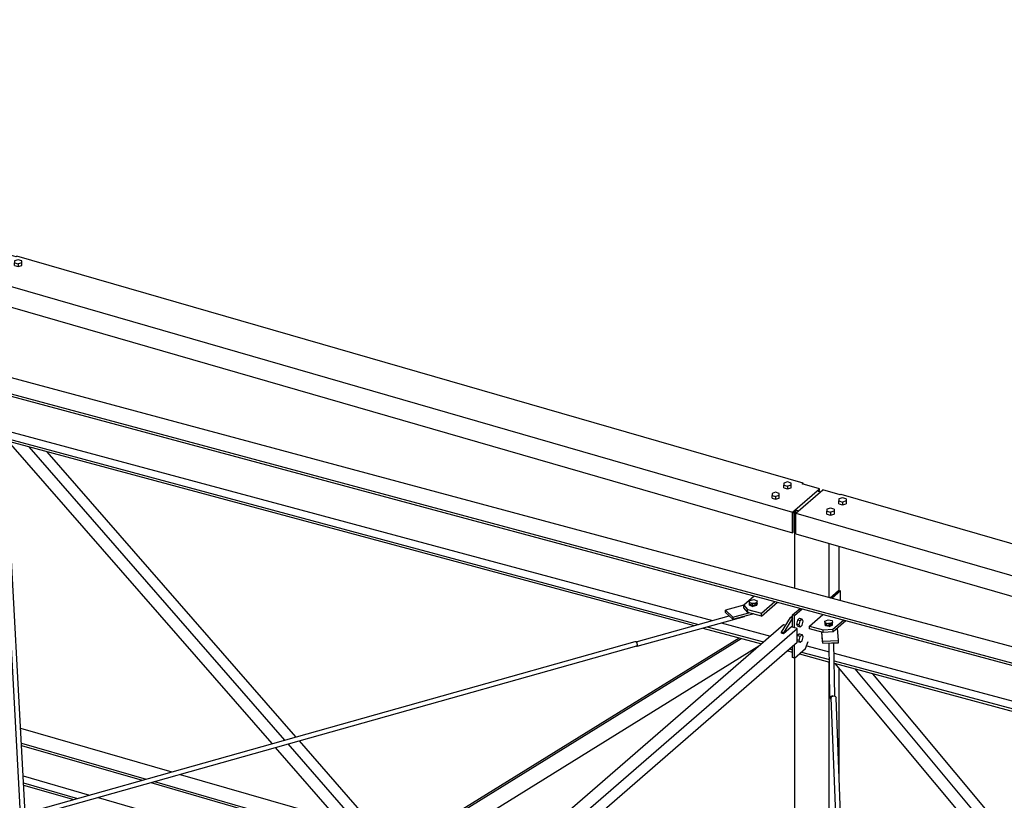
# Model space of a CAD drawing. Header units: millimetres. Extents: x -288865 to 11255, y 102926 to 380857.
# Tile 48 of 142: x -155688 to -153778, y 237311 to 238824. Entities that reach past the tile are written whole.
import ezdxf

# ---------------------------------------------------------------- set-up
doc = ezdxf.new("R2010")
doc.units = ezdxf.units.MM
doc.header["$MEASUREMENT"] = 0
doc.layers.add('TS_INNE_OBIEKTY', color=7, linetype='Continuous')
doc.layers.add('TS_LINIE_WIDOCZNE', color=7, linetype='Continuous')

# ---------------------------------------------------------------- blocks, each defined once
blk = doc.blocks.new('Part-68308383-1730 - 1330')
at = {"layer": 'TS_LINIE_WIDOCZNE', "color": 1, "linetype": 'Continuous'}
for p, q in [((10699.2, 12143.8), (10700.6, 12146.6)), ((10700.6, 12146.6), (10703.9, 12147.7)), ((10703.9, 12147.7), (10707.1, 12146.6)), ((10707.1, 12146.6), (10708.4, 12143.7)), ((10725.9, 11474), (10699.2, 12143.8)), ((10735, 11476.5), (10708.4, 12143.7)), ((10736.5, 11207.7), (10726.2, 11466.9)), ((10745.8, 11205), (10735.3, 11469.2)), ((10756.7, 10701.6), (10744.7, 11003.4)), ((10765.9, 10701.6), (10753.6, 11011.2))]:
    blk.add_line(p, q, dxfattribs=at)
blk = doc.blocks.new('Part-68308383-1728 - 1330')
at = {"layer": 'TS_LINIE_WIDOCZNE', "color": 1, "linetype": 'Continuous'}
for p, q in [((9126.5, 11917.5), (9091, 12578)), ((9094.4, 12581.6), (9095.7, 12582.1)), ((9095.7, 12582.1), (9098.9, 12580.9)), ((9098.9, 12580.9), (9100.2, 12578)), ((9135.6, 11920.1), (9100.2, 12578)), ((9144.3, 11585.9), (9126.9, 11910.5)), ((9153.1, 11593.5), (9136, 11912.8)), ((9167.4, 11156.1), (9150.6, 11469.1)), ((9173.1, 11220.8), (9159.4, 11476.7))]:
    blk.add_line(p, q, dxfattribs=at)
blk = doc.blocks.new('Part-68308383-1363 - 1330')
at = {"layer": 'TS_LINIE_WIDOCZNE', "color": 1, "linetype": 'Continuous'}
for p, q in [((9126.7, 12084.8), (9419.9, 12000.1)), ((9128.3, 12055.9), (9370.1, 11986.1)), ((9128.5, 12051.6), (9362.7, 11984)), ((9436.4, 11995.4), (9744.1, 11906.6)), ((9131.7, 11992.4), (9260.4, 11955.2)), ((9132.4, 11979), (9237.2, 11948.7)), ((9132.6, 11974.7), (9229.9, 11946.6)), ((9379.2, 11979.3), (10034.4, 11790.1)), ((9386.6, 11981.3), (10038, 11793.3)), ((9277, 11950.5), (9983.9, 11746.4))]:
    blk.add_line(p, q, dxfattribs=at)
blk = doc.blocks.new('Part-68308383-2092 - 1330')
at = {"layer": 'TS_LINIE_WIDOCZNE', "color": 1, "linetype": 'Continuous'}
for p, q in [((10630.6, 12501.6), (10682.9, 12546.9)), ((10716.3, 12537.2), (10682.9, 12546.9)), ((10717.8, 12538.6), (10716.3, 12537.2)), ((10717.8, 12538.6), (11133.8, 12418.5)), ((10630.6, 12501.6), (11133.8, 12356.3)), ((10630.6, 12461.6), (10630.6, 12501.6)), ((10630.6, 12461.6), (11133.8, 12316.3)), ((11175.8, 12406.4), (11560, 12295.5)), ((11175.8, 12344.2), (11560, 12233.3)), ((11175.8, 12304.2), (11560, 12193.3)), ((11602, 12283.3), (12243.3, 12098.2)), ((11602, 12221.2), (12222.8, 12042)), ((11602, 12181.2), (12222.8, 12002)), ((12241.7, 12096.9), (12243.3, 12098.2)), ((12275.1, 12087.3), (12241.7, 12096.9)), ((12243.3, 12098.2), (12243.3, 12096.5)), ((12222.8, 12042), (12275.1, 12087.3)), ((12272.8, 12082.6), (12275.1, 12084.6)), ((12275.1, 12084.6), (12275.1, 12087.3)), ((12222.8, 12042), (12222.8, 12002)), ((12224.3, 12040.7), (12230.4, 12046)), ((12224.3, 12003.3), (12224.3, 12040.7)), ((12222.8, 12002), (12224.3, 12003.3))]:
    blk.add_line(p, q, dxfattribs=at)
blk = doc.blocks.new('Part-68308383-1641 - 1330')
at = {"layer": 'TS_LINIE_WIDOCZNE', "color": 1, "linetype": 'Continuous'}
for p, q in [((7453.1, 13209.5), (11133.8, 12220.6)), ((7425.1, 13185.2), (11133.8, 12188.7)), ((7425.1, 13180.6), (11133.8, 12184.1)), ((9095.3, 12662.6), (10468.8, 12293.6)), ((9095.8, 12647.6), (10441.5, 12286.1)), ((9095.9, 12643), (10433.1, 12283.7)), ((10458.7, 12281.4), (10567.8, 12252.1)), ((10485.9, 12289), (10581, 12263.5)), ((10450.3, 12279.1), (10563.8, 12248.6)), ((10651.5, 12244.5), (10695.4, 12232.7)), ((10614.4, 12235), (10623.9, 12232.4)), ((10618.4, 12238.5), (10623.9, 12237)), ((10637.4, 12228.8), (10695.7, 12213.2)), ((10641.4, 12232.3), (10695.6, 12217.8)), ((10704.7, 12230.3), (11133.8, 12115)), ((10704.9, 12215.3), (11133.8, 12100.1)), ((10705, 12210.7), (11133.8, 12095.5))]:
    blk.add_line(p, q, dxfattribs=at)
blk = doc.blocks.new('Part-68308383-1649 - 1330')
at = {"layer": 'TS_LINIE_WIDOCZNE', "color": 1, "linetype": 'Continuous'}
for p, q in [((11210.6, 11607.6), (10706.8, 12210.2)), ((11235, 11614.3), (10745.6, 12199.8)), ((11256.6, 11620.2), (10779.8, 12190.6)), ((11428.1, 11415.1), (11263, 11612.6)), ((11373, 11413.2), (11217, 11599.9)), ((11412.7, 11401.8), (11241.4, 11606.6)), ((11373, 11413.2), (11412.7, 11401.8)), ((11412.7, 11401.8), (11428.1, 11415.1))]:
    blk.add_line(p, q, dxfattribs=at)
blk = doc.blocks.new('Part-68308383-1661 - 1330')
at = {"layer": 'TS_LINIE_WIDOCZNE', "color": 1, "linetype": 'Continuous'}
for p, q in [((10549.8, 12341), (10529.4, 12323.4)), ((10529.4, 12323.4), (10537, 12314.8)), ((10529.6, 12318), (10529.4, 12323.4)), ((10543.2, 12324.3), (10543.3, 12325.2)), ((10543.6, 12323.5), (10543.2, 12324.3)), ((10543.3, 12325.2), (10543.9, 12326)), ((10544.5, 12322.9), (10543.6, 12323.5)), ((10543.9, 12326), (10544.9, 12326.6)), ((10543.9, 12323.3), (10543.9, 12326)), ((10545.9, 12322.4), (10544.5, 12322.9)), ((10544.9, 12326.6), (10546.3, 12327.1)), ((10547.4, 12322.1), (10545.9, 12322.4)), ((10546.3, 12327.1), (10548, 12327.3)), ((10549.1, 12322.1), (10547.4, 12322.1)), ((10548, 12327.3), (10549.7, 12327.3)), ((10550.7, 12322.3), (10549.1, 12322.1)), ((10549.7, 12327.3), (10551.2, 12327.1)), ((10552.1, 12322.8), (10550.7, 12322.3)), ((10551.3, 12322.5), (10551.2, 12327.1)), ((10551.2, 12327.1), (10552.6, 12326.6)), ((10553.2, 12323.4), (10552.1, 12322.8)), ((10552.6, 12326.6), (10553.5, 12325.9)), ((10553.8, 12324.2), (10553.2, 12323.4)), ((10553.5, 12325.9), (10553.9, 12325.1)), ((10553.9, 12325.1), (10553.8, 12324.2)), ((10563.6, 12307.7), (10589.8, 12330.3)), ((10563.7, 12302.3), (10594.6, 12329)), ((10537.1, 12309.5), (10529.6, 12318)), ((10537, 12314.8), (10563.6, 12307.7)), ((10537.1, 12309.5), (10537, 12314.8)), ((10563.7, 12302.3), (10537.1, 12309.5)), ((10563.7, 12302.3), (10563.6, 12307.7))]:
    blk.add_line(p, q, dxfattribs=at)
blk = doc.blocks.new('Part-68308383-1528 - 1330')
at = {"layer": 'TS_LINIE_WIDOCZNE', "color": 1, "linetype": 'Continuous'}
for p, q in [((10696.7, 12143.7), (10695.2, 12250)), ((10705.9, 12147), (10704.4, 12250.3)), ((10698.1, 12146.5), (10696.7, 12143.7)), ((10701.4, 12147.7), (10698.1, 12146.5)), ((10702.6, 12147.3), (10701.4, 12147.7)), ((10696.7, 12143.7), (10698.1, 12140.9)), ((10698.1, 12140.9), (10699.3, 12140.5))]:
    blk.add_line(p, q, dxfattribs=at)
blk = doc.blocks.new('Part-68308383-1529 - 1330')
at = {"layer": 'TS_LINIE_WIDOCZNE', "color": 1, "linetype": 'Continuous'}
for p, q in [((10320.5, 12252.4), (10501.2, 12302.6)), ((10323, 12243.7), (10531.1, 12301.6)), ((10531.1, 12301.6), (10531.4, 12302.5)), ((10321.4, 12252), (10320.7, 12252.1)), ((10321.1, 12244.5), (10321.4, 12244)), ((10323, 12249.4), (10321.4, 12252)), ((10321.4, 12244), (10323, 12243.7)), ((10323.6, 12246), (10323, 12249.4)), ((10323, 12243.7), (10323.6, 12246))]:
    blk.add_line(p, q, dxfattribs=at)
blk = doc.blocks.new('Part-68308383-1644 - 1330')
at = {"layer": 'TS_LINIE_WIDOCZNE', "color": 1, "linetype": 'Continuous'}
for p, q in [((10623.9, 12304.4), (10638.7, 12317.2)), ((10627.9, 12303.2), (10623.9, 12304.4)), ((10623.9, 12280.8), (10623.9, 12304.4)), ((10627.9, 12303.2), (10642.7, 12316.1)), ((10627.9, 12279.6), (10627.9, 12303.2)), ((10623.9, 12221.8), (10623.9, 12243.3)), ((10627.9, 12220.6), (10627.9, 12246.7)), ((10649.5, 12239.3), (10654.7, 12253)), ((10627.9, 12220.6), (10649.5, 12239.3)), ((10627.9, 12220.6), (10623.9, 12221.8))]:
    blk.add_line(p, q, dxfattribs=at)
blk = doc.blocks.new('Part-68308383-1646 - 1330')
at = {"layer": 'TS_LINIE_WIDOCZNE', "color": 1, "linetype": 'Continuous'}
for p, q in [((9614.6, 12055), (9103.3, 12641)), ((9639.2, 12061.9), (9143.3, 12630.3)), ((9660.9, 12068), (9178.6, 12620.8)), ((9811.9, 11863.9), (9645.8, 12054.3)), ((9827.3, 11877.2), (9667.5, 12060.4)), ((9771, 11875.7), (9621.2, 12047.4)), ((9771, 11875.7), (9811.9, 11863.9)), ((9811.9, 11863.9), (9827.3, 11877.2))]:
    blk.add_line(p, q, dxfattribs=at)
blk = doc.blocks.new('Part-68308383-1648 - 1330')
at = {"layer": 'TS_LINIE_WIDOCZNE', "color": 1, "linetype": 'Continuous'}
for p, q in [((9862.3, 11849.3), (10524.5, 12259.1)), ((9877.7, 11862.7), (10520.3, 12260.3)), ((9902, 11837.9), (10559, 12244.5)), ((9862.3, 11849.3), (9877.7, 11862.7)), ((9902, 11837.9), (9862.3, 11849.3))]:
    blk.add_line(p, q, dxfattribs=at)
blk = doc.blocks.new('Part-68308383-1660 - 1330')
at = {"layer": 'TS_LINIE_WIDOCZNE', "color": 1, "linetype": 'Continuous'}
for p, q in [((10656.8, 12282.8), (10682.8, 12305.3)), ((10656.9, 12277.5), (10656.8, 12282.8)), ((10656.8, 12282.8), (10683.4, 12275.7)), ((10689.5, 12285.3), (10689.6, 12286.2)), ((10689.9, 12284.5), (10689.5, 12285.3)), ((10689.6, 12286.2), (10690.2, 12286.9)), ((10690.9, 12283.9), (10689.9, 12284.5)), ((10690.2, 12286.9), (10691.3, 12287.6)), ((10690.2, 12284.3), (10690.2, 12286.9)), ((10692.2, 12283.4), (10690.9, 12283.9)), ((10691.3, 12287.6), (10692.7, 12288.1)), ((10693.7, 12283.1), (10692.2, 12283.4)), ((10692.7, 12288.1), (10694.3, 12288.3)), ((10695.4, 12283.1), (10693.7, 12283.1)), ((10694.3, 12288.3), (10696, 12288.3)), ((10697, 12283.3), (10695.4, 12283.1)), ((10696, 12288.3), (10697.6, 12288)), ((10698.5, 12283.8), (10697, 12283.3)), ((10697.6, 12283.5), (10697.6, 12288)), ((10697.6, 12288), (10698.9, 12287.5)), ((10699.5, 12284.4), (10698.5, 12283.8)), ((10698.9, 12287.5), (10699.8, 12286.8)), ((10700.1, 12285.2), (10699.5, 12284.4)), ((10699.8, 12286.8), (10700.2, 12286)), ((10700.2, 12286), (10700.1, 12285.2)), ((10702.5, 12277.1), (10722.7, 12294.6)), ((10727.5, 12293.3), (10702.6, 12271.7)), ((10683.5, 12270.3), (10656.9, 12277.5)), ((10683.4, 12275.7), (10702.5, 12277.1)), ((10683.5, 12270.3), (10683.4, 12275.7)), ((10702.6, 12271.7), (10683.5, 12270.3)), ((10702.6, 12271.7), (10702.5, 12277.1))]:
    blk.add_line(p, q, dxfattribs=at)
blk = doc.blocks.new('Part-68308383-1671 - 1330')
at = {"layer": 'TS_LINIE_WIDOCZNE', "color": 1, "linetype": 'Continuous'}
for p, q in [((10697.1, 12337.9), (10713.4, 12352.1)), ((10717.4, 12350.9), (10701.1, 12336.8)), ((10713.4, 12352.1), (10717.4, 12350.9)), ((10717.4, 12332.5), (10717.4, 12350.9))]:
    blk.add_line(p, q, dxfattribs=at)
blk = doc.blocks.new('Part-68308383-1727 - 1330')
at = {"layer": 'TS_LINIE_WIDOCZNE', "color": 1, "linetype": 'Continuous'}
for p, q in [((9134, 11919.6), (10318.7, 12253.2)), ((9136.1, 11910.8), (10321.8, 12244.7)), ((10318.7, 12253.2), (10320.2, 12252.9)), ((10320.2, 12252.9), (10321.8, 12250.3)), ((10321.8, 12250.3), (10322.4, 12246.8)), ((10322.4, 12246.8), (10321.8, 12244.7)), ((7762.6, 11533.5), (9128, 11918)), ((7734.8, 11516.2), (9127, 11908.2)), ((7734.5, 11516.3), (7734.6, 11516.6))]:
    blk.add_line(p, q, dxfattribs=at)
blk = doc.blocks.new('Part-68308383-2319 - 1330')
at = {"layer": 'TS_LINIE_WIDOCZNE', "color": 1, "linetype": 'Continuous'}
for p, q in [((9705.5, 11505.3), (10606.7, 12285.8)), ((10622, 12281.3), (10606.6, 12268)), ((10606.7, 12285.8), (10611, 12284.5)), ((10633.3, 12278.1), (10622, 12281.3)), ((9732.1, 11497.6), (10633.3, 12278.1)), ((10606.6, 12268), (10602.6, 12269.2)), ((10633.3, 12251.4), (10633.3, 12278.1)), ((9755.2, 11491), (10633.3, 12251.4)), ((9275.4, 11132.9), (9615.1, 11427)), ((9302.5, 11125.6), (9641.8, 11419.4)), ((9316.2, 11110.8), (9664.8, 11412.7))]:
    blk.add_line(p, q, dxfattribs=at)
blk = doc.blocks.new('Part-68308383-2069 - 1330')
at = {"layer": 'TS_LINIE_WIDOCZNE', "color": 1, "linetype": 'Continuous'}
for p, q in [((7477.6, 13411.8), (7531.5, 13458.4)), ((7531.5, 13458.4), (9046.1, 13021.1)), ((7477.6, 13411.8), (10624, 12503.5)), ((7477.6, 13371.8), (7477.6, 13411.8)), ((7477.6, 13371.8), (10624, 12463.5)), ((9044.6, 13019.8), (9046.1, 13021.1)), ((9117.9, 12998.7), (9044.6, 13019.8)), ((9046.1, 13021.1), (9046.1, 13019.4)), ((9119.4, 13000), (9117.9, 12998.7)), ((10644.5, 12559.7), (9119.4, 13000)), ((10624, 12503.5), (10676.3, 12548.8)), ((10642.9, 12558.4), (10644.5, 12559.7)), ((10676.3, 12548.8), (10642.9, 12558.4)), ((10644.5, 12558), (10644.5, 12559.7)), ((10676.3, 12546.1), (10676.3, 12548.8)), ((10674, 12544.2), (10676.3, 12546.1)), ((10624, 12463.5), (10624, 12503.5)), ((10625.5, 12502.1), (10631.7, 12507.5)), ((10625.5, 12464.8), (10625.5, 12502.1)), ((10624, 12463.5), (10625.5, 12464.8))]:
    blk.add_line(p, q, dxfattribs=at)
blk = doc.blocks.new('Part-68308383-1886 - 1330')
at = {"layer": 'TS_LINIE_WIDOCZNE', "color": 1, "linetype": 'Continuous'}
for p, q in [((10602.6, 12270.8), (10619.9, 12299.2)), ((10619.9, 12299.2), (10623.9, 12302.6)), ((10623.9, 12298), (10619.9, 12299.2)), ((10623.9, 12298), (10606.6, 12269.7)), ((10606.6, 12269.7), (10602.6, 12270.8)), ((10602.6, 12269.2), (10602.6, 12270.8)), ((10606.6, 12269.7), (10606.6, 12268)), ((10621.4, 12241.1), (10623.9, 12241.4))]:
    blk.add_line(p, q, dxfattribs=at)
blk = doc.blocks.new('Part-68308383-2017 - 1330')
at = {"layer": 'TS_LINIE_WIDOCZNE', "color": 1, "linetype": 'Continuous'}
for p, q in [((10682.6, 12249.5), (10680.7, 12271.1)), ((10682.5, 12253.5), (10681, 12271)), ((10713.3, 12254.6), (10711.2, 12279.1)), ((10682.5, 12253.5), (10713.3, 12254.6)), ((10682.6, 12249.5), (10682.5, 12253.5)), ((10682.6, 12249.5), (10699.8, 12250.1)), ((10699.9, 12250.1), (10713.3, 12250.6)), ((10713.3, 12250.6), (10713.3, 12254.6))]:
    blk.add_line(p, q, dxfattribs=at)
blk = doc.blocks.new('Part-68308383-2018 - 1330')
at = {"layer": 'TS_LINIE_WIDOCZNE', "color": 1, "linetype": 'Continuous'}
for p, q in [((10529.5, 12323.1), (10493.8, 12313.4)), ((10493.8, 12313.4), (10508.1, 12300.2)), ((10493.9, 12309.4), (10493.8, 12313.4)), ((10508.1, 12296.2), (10493.9, 12309.4)), ((10508.1, 12300.2), (10539.6, 12308.8)), ((10508.1, 12296.2), (10547.1, 12306.8)), ((10508.1, 12300.2), (10508.1, 12296.2))]:
    blk.add_line(p, q, dxfattribs=at)
blk = doc.blocks.new('Bolt-68308383-2434 - 1330')
at = {"layer": 'TS_INNE_OBIEKTY', "color": 1, "linetype": 'Continuous'}
for p, q in [((10633.6, 12294.4), (10631.6, 12286.7)), ((10636.9, 12285.2), (10631.6, 12286.7)), ((10631.6, 12286.7), (10633.6, 12282.5)), ((10637.6, 12297.9), (10633.6, 12294.4)), ((10638.9, 12292.9), (10633.6, 12294.4)), ((10638.9, 12280.9), (10633.6, 12282.5)), ((10636.9, 12285.2), (10638.9, 12292.9)), ((10638.9, 12280.9), (10636.9, 12285.2)), ((10637.6, 12297.9), (10642.9, 12296.4)), ((10642.9, 12296.4), (10638.9, 12292.9)), ((10642.9, 12284.4), (10638.9, 12280.9)), ((10644.9, 12292.1), (10642.9, 12296.4)), ((10642.9, 12284.4), (10644.9, 12292.1)), ((10633.6, 12264.5), (10633.3, 12263.4)), ((10637.6, 12267.9), (10633.6, 12264.5)), ((10638.9, 12262.9), (10633.6, 12264.5)), ((10636.9, 12255.2), (10638.9, 12262.9)), ((10637.6, 12267.9), (10642.9, 12266.4)), ((10642.9, 12266.4), (10638.9, 12262.9)), ((10644.9, 12262.1), (10642.9, 12266.4)), ((10642.9, 12254.4), (10644.9, 12262.1)), ((10636.9, 12255.2), (10633.3, 12256.2)), ((10633.6, 12252.5), (10633.3, 12253.1)), ((10638.9, 12251), (10633.6, 12252.5)), ((10638.9, 12251), (10636.9, 12255.2)), ((10642.9, 12254.4), (10638.9, 12251))]:
    blk.add_line(p, q, dxfattribs=at)
blk = doc.blocks.new('Bolt-68308383-2552 - 1330')
at = {"layer": 'TS_INNE_OBIEKTY', "color": 1, "linetype": 'Continuous'}
for p, q in [((10687, 12292.5), (10693.4, 12295)), ((10687.1, 12287.2), (10687, 12292.5)), ((10687.9, 12288.7), (10687, 12292.5)), ((10688, 12283.3), (10687.1, 12287.2)), ((10688, 12283.3), (10687.9, 12288.7)), ((10695.3, 12287.2), (10687.9, 12288.7)), ((10695.4, 12281.9), (10688, 12283.3)), ((10693.4, 12295), (10700.7, 12293.6)), ((10701.7, 12289.7), (10695.3, 12287.2)), ((10695.4, 12281.9), (10695.3, 12287.2)), ((10695.4, 12281.9), (10701.8, 12284.4)), ((10700.7, 12293.6), (10701.7, 12289.7)), ((10701.8, 12284.4), (10701.7, 12289.7))]:
    blk.add_line(p, q, dxfattribs=at)
blk = doc.blocks.new('Bolt-68308383-2553 - 1330')
at = {"layer": 'TS_INNE_OBIEKTY', "color": 1, "linetype": 'Continuous'}
for p, q in [((10540.5, 12328.6), (10541.5, 12332.5)), ((10540.7, 12323.3), (10540.5, 12328.6)), ((10546.9, 12326.3), (10540.5, 12328.6)), ((10540.7, 12323.3), (10547, 12321)), ((10541.5, 12332.5), (10548.9, 12334.2)), ((10554.3, 12328), (10546.9, 12326.3)), ((10547, 12321), (10546.9, 12326.3)), ((10554.4, 12322.7), (10547, 12321)), ((10548.9, 12334.2), (10555.3, 12331.9)), ((10555.3, 12331.9), (10554.3, 12328)), ((10554.4, 12322.7), (10554.3, 12328)), ((10555.4, 12326.6), (10554.4, 12322.7)), ((10555.4, 12326.6), (10555.3, 12331.9)), ((10547.3, 12306.4), (10546.6, 12306.6)), ((10547.3, 12306.4), (10547.3, 12306.7)), ((10548.1, 12306.5), (10547.3, 12306.4))]:
    blk.add_line(p, q, dxfattribs=at)
blk = doc.blocks.new('Bolt-68308383-3617 - 1330')
at = {"layer": 'TS_INNE_OBIEKTY', "color": 1, "linetype": 'Continuous'}
for p, q in [((10720.9, 12531.4), (10714, 12529.4)), ((10714, 12529.4), (10714, 12525.4)), ((10727.8, 12529.4), (10720.9, 12531.4)), ((10727.8, 12529.4), (10727.8, 12525.4)), ((10697.8, 12511.4), (10690.9, 12509.4)), ((10690.9, 12509.4), (10690.9, 12505.4)), ((10704.8, 12509.4), (10697.8, 12511.4)), ((10704.8, 12509.4), (10704.8, 12505.4)), ((10714, 12525.4), (10720.9, 12523.4)), ((10714, 12520.1), (10714, 12525.4)), ((10714, 12520.1), (10720.9, 12518.1)), ((10727.8, 12525.4), (10720.9, 12523.4)), ((10720.9, 12523.4), (10720.9, 12518.1)), ((10720.9, 12518.1), (10727.8, 12520.1)), ((10727.8, 12525.4), (10727.8, 12520.1)), ((10690.9, 12505.4), (10697.8, 12503.4)), ((10690.9, 12500.1), (10690.9, 12505.4)), ((10690.9, 12500.1), (10697.8, 12498.1)), ((10704.8, 12505.4), (10697.8, 12503.4)), ((10697.8, 12503.4), (10697.8, 12498.1)), ((10697.8, 12498.1), (10704.8, 12500.1)), ((10704.8, 12505.4), (10704.8, 12500.1))]:
    blk.add_line(p, q, dxfattribs=at)
blk = doc.blocks.new('Part-68308383-3532 - 1330')
at = {"layer": 'TS_LINIE_WIDOCZNE', "color": 1, "linetype": 'Continuous'}
for p, q in [((10674.4, 12544.4), (10678.7, 12543.2)), ((10628.5, 12356.3), (10628.5, 12504.4)), ((10695.2, 12338.4), (10695.2, 12443)), ((10714.4, 12351.8), (10714.4, 12437.4)), ((10628.5, 11651.2), (10628.5, 12221.2)), ((10695.2, 11633.4), (10695.2, 12213.3)), ((10714.4, 11993.2), (10714.4, 12201.1)), ((10714.4, 11648.8), (10714.4, 11762)), ((10628.5, 11447.2), (10628.5, 11530.8)), ((10695.2, 11465.6), (10695.2, 11523.6)), ((10714.4, 11470.9), (10714.4, 11518.1)), ((10714.4, 11413.7), (10714.4, 11461.4)), ((10695.2, 11397.1), (10695.2, 11456.1)), ((10628.5, 11416.3), (10628.5, 11437.8)), ((10695.2, 11397.1), (10628.5, 11416.3)), ((10714.4, 11413.7), (10695.2, 11397.1))]:
    blk.add_line(p, q, dxfattribs=at)
blk = doc.blocks.new('Part-68308383-3540 - 1330')
at = {"layer": 'TS_LINIE_WIDOCZNE', "color": 1, "linetype": 'Continuous'}
for p, q in [((10674, 12544.2), (10678.4, 12542.9)), ((10628.3, 12504.5), (10632.6, 12503.3)), ((10631.7, 12507.5), (10636.1, 12506.3))]:
    blk.add_line(p, q, dxfattribs=at)
blk = doc.blocks.new('Bolt-68308383-3616 - 1330')
at = {"layer": 'TS_INNE_OBIEKTY', "color": 1, "linetype": 'Continuous'}
for p, q in [((10614.3, 12562.2), (10607.4, 12560.2)), ((10607.4, 12560.2), (10607.4, 12556.2)), ((10607.4, 12556.2), (10614.3, 12554.2)), ((10607.4, 12550.9), (10607.4, 12556.2)), ((10607.4, 12550.9), (10614.3, 12548.9)), ((10621.3, 12560.2), (10614.3, 12562.2)), ((10621.3, 12556.2), (10614.3, 12554.2)), ((10614.3, 12554.2), (10614.3, 12548.9)), ((10614.3, 12548.9), (10621.3, 12550.9)), ((10621.3, 12556.2), (10621.3, 12560.2)), ((10621.3, 12550.9), (10621.3, 12556.2)), ((10591.3, 12542.2), (10584.3, 12540.2)), ((10584.3, 12540.2), (10584.3, 12536.2)), ((10584.3, 12536.2), (10591.3, 12534.2)), ((10584.3, 12530.9), (10584.3, 12536.2)), ((10584.3, 12530.9), (10591.3, 12528.9)), ((10598.2, 12540.2), (10591.3, 12542.2)), ((10598.2, 12536.2), (10591.3, 12534.2)), ((10591.3, 12534.2), (10591.3, 12528.9)), ((10591.3, 12528.9), (10598.2, 12530.9)), ((10598.2, 12536.2), (10598.2, 12540.2)), ((10598.2, 12530.9), (10598.2, 12536.2))]:
    blk.add_line(p, q, dxfattribs=at)
blk = doc.blocks.new('Bolt-68308383-3618 - 1330')
at = {"layer": 'TS_INNE_OBIEKTY', "color": 1, "linetype": 'Continuous'}
for p, q in [((9015.5, 13023.7), (9008.6, 13021.7)), ((9008.6, 13021.7), (9008.6, 13017.7)), ((9008.6, 13017.7), (9015.5, 13015.7)), ((9008.6, 13012.4), (9008.6, 13017.7)), ((9008.6, 13012.4), (9015.5, 13010.4)), ((9022.4, 13021.7), (9015.5, 13023.7)), ((9022.4, 13017.7), (9015.5, 13015.7)), ((9015.5, 13015.7), (9015.5, 13010.4)), ((9015.5, 13010.4), (9022.4, 13012.4)), ((9022.4, 13017.7), (9022.4, 13021.7)), ((9022.4, 13012.4), (9022.4, 13017.7)), ((8992.4, 13003.7), (8985.5, 13001.7)), ((8985.5, 13001.7), (8985.5, 12997.7)), ((8985.5, 12997.7), (8992.4, 12995.7)), ((8985.5, 12992.4), (8985.5, 12997.7)), ((8985.5, 12992.4), (8992.4, 12990.4)), ((8999.4, 13001.7), (8992.4, 13003.7)), ((8999.4, 12997.7), (8992.4, 12995.7)), ((8992.4, 12995.7), (8992.4, 12990.4)), ((8992.4, 12990.4), (8999.4, 12992.4)), ((8999.4, 12997.7), (8999.4, 13001.7)), ((8999.4, 12992.4), (8999.4, 12997.7)), ((9122.1, 12992.9), (9115.2, 12990.9)), ((9115.2, 12990.9), (9115.2, 12986.9)), ((9115.2, 12986.9), (9122.1, 12984.9)), ((9115.2, 12981.7), (9115.2, 12986.9)), ((9129, 12990.9), (9122.1, 12992.9)), ((9129, 12986.9), (9122.1, 12984.9)), ((9129, 12986.9), (9129, 12990.9)), ((9129, 12981.7), (9129, 12986.9)), ((9099, 12973), (9092.1, 12971)), ((9092.1, 12971), (9092.1, 12967)), ((9105.9, 12971), (9099, 12973)), ((9105.9, 12967), (9105.9, 12971)), ((9115.2, 12981.7), (9122.1, 12979.7)), ((9122.1, 12984.9), (9122.1, 12979.7)), ((9122.1, 12979.7), (9129, 12981.7)), ((9092.1, 12967), (9099, 12965)), ((9092.1, 12961.7), (9092.1, 12967)), ((9092.1, 12961.7), (9099, 12959.7)), ((9105.9, 12967), (9099, 12965)), ((9099, 12965), (9099, 12959.7)), ((9099, 12959.7), (9105.9, 12961.7)), ((9105.9, 12961.7), (9105.9, 12967))]:
    blk.add_line(p, q, dxfattribs=at)
blk = doc.blocks.new('Part-68308383-1693 - 1330')
at = {"layer": 'TS_LINIE_WIDOCZNE', "color": 1, "linetype": 'Continuous'}
for p, q in [((9232, 11617.6), (9253.1, 11635.9)), ((9253.1, 11635.9), (10812, 11185.9)), ((9232, 11611.6), (9232, 11617.6)), ((9232, 11617.6), (10790.8, 11167.6)), ((9232, 11611.6), (10787.3, 11162.6)), ((9232, 11543.6), (9247.9, 11557.5)), ((9232, 11537.6), (9232, 11543.6)), ((9232, 11543.6), (10728.4, 11111.6)), ((9232, 11537.6), (10723.3, 11107.2)), ((9283.2, 11550.2), (10746.9, 11127.6)), ((10812, 11185.9), (10790.8, 11167.6)), ((10812, 11184), (10812, 11185.9)), ((10790.8, 11167.6), (10790.8, 11165.7))]:
    blk.add_line(p, q, dxfattribs=at)

msp = doc.modelspace()

# ---------------------------------------------------------------- block references
for name, p in [('Part-68308383-2069 - 1330', (-164812.9, 225365.8)), ('Part-68308383-1641 - 1330', (-164812.9, 225365.8)), ('Bolt-68308383-3618 - 1330', (-164812.9, 225365.8)), ('Part-68308383-1646 - 1330', (-164812.9, 225365.8)), ('Part-68308383-1728 - 1330', (-164812.9, 225365.8)), ('Part-68308383-1363 - 1330', (-164812.9, 225365.8)), ('Bolt-68308383-3616 - 1330', (-164812.9, 225365.8)), ('Part-68308383-3540 - 1330', (-164812.9, 225365.8)), ('Part-68308383-3532 - 1330', (-164812.9, 225365.8)), ('Part-68308383-2092 - 1330', (-164812.9, 225365.8)), ('Bolt-68308383-3617 - 1330', (-164812.9, 225365.8)), ('Part-68308383-1671 - 1330', (-164812.9, 225365.8)), ('Part-68308383-1661 - 1330', (-164812.9, 225365.8)), ('Bolt-68308383-2553 - 1330', (-164812.9, 225365.8)), ('Part-68308383-2018 - 1330', (-164812.9, 225365.8)), ('Part-68308383-1644 - 1330', (-164812.9, 225365.8)), ('Part-68308383-1529 - 1330', (-164812.9, 225365.8)), ('Part-68308383-1886 - 1330', (-164812.9, 225365.8)), ('Bolt-68308383-2434 - 1330', (-164812.9, 225365.8)), ('Part-68308383-1660 - 1330', (-164812.9, 225365.8)), ('Bolt-68308383-2552 - 1330', (-164812.9, 225365.8)), ('Part-68308383-2319 - 1330', (-164812.9, 225365.8)), ('Part-68308383-2017 - 1330', (-164812.9, 225365.8)), ('Part-68308383-1727 - 1330', (-164812.9, 225365.8)), ('Part-68308383-1648 - 1330', (-164812.9, 225365.8)), ('Part-68308383-1528 - 1330', (-164812.9, 225365.8)), ('Part-68308383-1649 - 1330', (-164812.9, 225365.8)), ('Part-68308383-1730 - 1330', (-164812.9, 225365.8)), ('Part-68308383-1693 - 1330', (-166411.7, 225827.4))]:
    msp.add_blockref(name, p)

doc.saveas('drawing.dxf')
